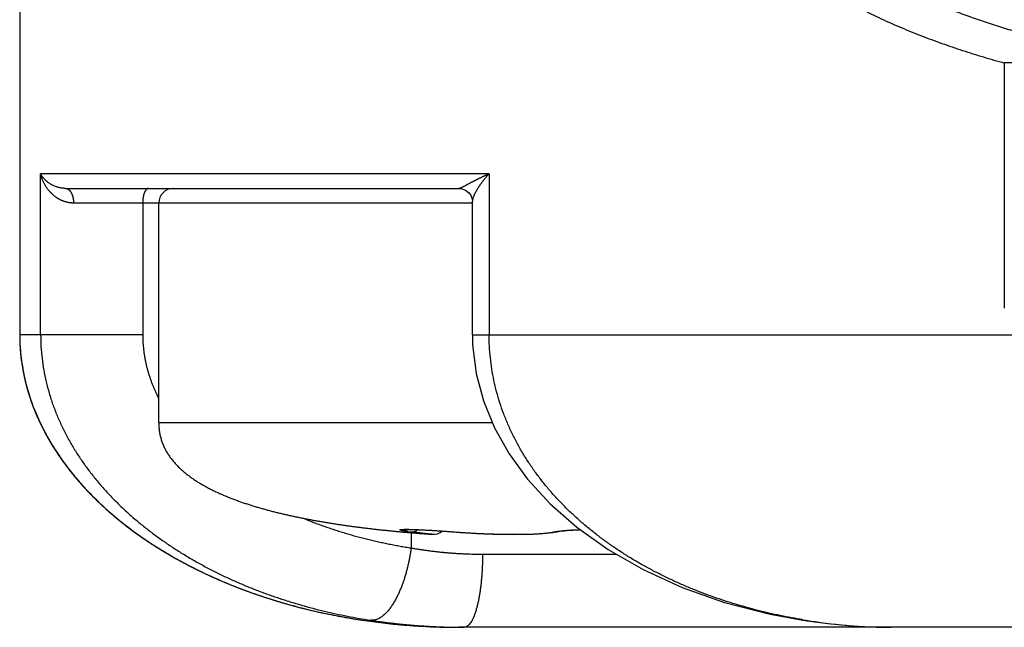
# Model space of a CAD drawing. Header units: millimetres. Extents: x 0 to 1076, y 0 to 742.
# Tile 113 of 127: x 717.25 to 723.98, y 366.6 to 370.75. Entities that reach past the tile are written whole.
import ezdxf

# ---------------------------------------------------------------- set-up
doc = ezdxf.new("R2010")
doc.units = ezdxf.units.MM
doc.header["$LTSCALE"] = 0.454724
doc.layers.add('NoLayerName_001', color=7, linetype='Continuous')

msp = doc.modelspace()

# ---------------------------------------------------------------- linework, layer by layer
at = {"layer": 'NoLayerName_001', "color": 60, "linetype": 'Continuous', "lineweight": 25}
for p, q in [((717.25, 389.85), (717.25, 368.6)), ((724.28265, 370.457496), (723.978777, 370.457496)), ((723.978777, 370.457496), (723.978777, 368.781005)), ((720.458051, 369.7), (717.393021, 369.7)), ((717.393021, 368.6), (717.393021, 369.7)), ((720.458051, 369.7), (720.458051, 368.6)), ((717.564021, 369.6), (720.251814, 369.6)), ((720.343477, 369.5), (717.618003, 369.5)), ((718.090349, 369.5), (718.090349, 368.6)), ((718.2, 368), (718.2, 369.5)), ((720.343477, 368.6), (720.343477, 369.512036)), ((718.090349, 368.6), (717.25, 368.6)), ((720.343477, 368.6), (742.156523, 368.599999)), ((718.2, 368), (720.479209, 368)), ((719.936565, 367.26869), (719.955408, 367.268102)), ((719.955408, 367.268102), (719.976459, 367.26729)), ((719.976459, 367.26729), (719.999596, 367.266258)), ((719.999596, 367.266258), (720.024647, 367.265002)), ((720.024647, 367.265002), (720.065426, 367.262714)), ((720.065426, 367.262714), (720.109404, 367.259972)), ((720.984287, 367.261543), (721.007979, 367.263366)), ((721.002587, 367.262985), (721.029389, 367.264725)), ((721.022894, 367.264339), (721.052883, 367.265961)), ((721.045125, 367.26558), (721.078401, 367.267045)), ((721.069179, 367.266684), (721.081368, 367.267127)), ((719.891954, 367.249604), (719.876203, 367.25101)), ((719.924654, 367.247004), (719.924654, 367.142796)), ((720.109404, 367.259972), (720.157565, 367.256694)), ((720.155729, 367.256825), (720.205318, 367.253192)), ((720.203407, 367.253336), (720.274642, 367.248074)), ((720.224675, 367.251901), (720.223553, 367.25179)), ((720.892727, 367.248178), (720.924784, 367.254118)), ((720.926074, 367.25647), (720.944713, 367.258808)), ((720.942428, 367.257055), (720.956944, 367.258863)), ((720.968111, 367.260051), (720.984287, 367.261543)), ((720.413089, 367.1), (721.326668, 367.1)), ((719.217644, 366.722148), (719.314242, 366.699816)), ((719.314242, 366.699816), (719.575284, 366.651349)), ((719.575284, 366.651349), (719.844684, 366.618433)), ((742.25, 366.6), (720.25, 366.6)), ((722.601252, 366.648689), (722.631718, 366.644078)), ((722.601294, 366.648676), (722.623175, 366.648264)), ((722.631718, 366.644078), (722.773594, 366.625455))]:
    msp.add_line(p, q, dxfattribs=at)
for points in [[(720.251786, 369.6), (720.272618, 369.597584), (720.29636, 369.588435), (720.316903, 369.573044), (720.332091, 369.553229), (720.340594, 369.532718), (720.343343, 369.516238), (720.343478, 369.511936)], [(720.343554, 368.6), (720.345248, 368.531785), (720.369025, 368.335301), (720.418942, 368.147019), (720.493931, 367.964087), (720.594311, 367.786049), (720.72066, 367.612942), (720.875121, 367.444667), (721.057766, 367.283952), (721.270539, 367.132276), (721.510863, 366.994081), (721.777347, 366.87235), (722.067598, 366.76997), (722.378933, 366.689574), (722.601294, 366.648676)], [(719.877923, 367.268667), (719.878178, 367.268689), (719.879556, 367.268788), (719.882004, 367.268917), (719.885312, 367.269041), (719.889429, 367.269145)], [(719.889429, 367.269145), (719.894229, 367.269215), (719.899714, 367.269246), (719.905844, 367.269233), (719.912611, 367.269172), (719.920002, 367.269062), (719.927996, 367.268902), (719.936565, 367.26869)], [(720.274642, 367.248074), (720.346777, 367.243664), (720.417219, 367.240249), (720.486023, 367.237747), (720.552948, 367.236125), (720.617711, 367.235386), (720.679892, 367.235564), (720.739068, 367.236736), (720.794441, 367.239024), (720.845649, 367.242659), (720.892727, 367.248178)], [(720.924303, 367.254006), (720.927479, 367.254658), (720.934604, 367.255898), (720.944583, 367.257347)], [(720.926584, 367.254483), (720.933092, 367.255653), (720.942428, 367.257055)], [(720.9541, 367.258536), (720.971707, 367.260403), (720.988726, 367.261914)], [(719.844684, 366.618433), (720.12197, 366.601839), (720.249929, 366.6)], [(722.773594, 366.625455), (722.913743, 366.611836), (723.051957, 366.603325), (723.188039, 366.600039)]]:
    msp.add_lwpolyline(points, dxfattribs=at)
for centre, radius, start, end in [((718.3, 369.5), 0.1, 90, 180), ((718.577939, 368.600237), 1.328038, 180.01021, 186.1084176), ((718.566585, 368.600001), 1.316585, 180, 180.4060625), ((718.582044, 368.600435), 1.332047, 180.4200505, 187.4012168), ((718.595758, 368.601878), 1.345931, 186.0971717, 186.7587427), ((718.600059, 368.602388), 1.350261, 186.7587531, 187.4263331), ((718.603987, 368.602898), 1.354222, 187.4262507, 187.915456), ((718.624665, 368.606044), 1.375039, 187.9266355, 192.7239738), ((718.647516, 368.610901), 1.398398, 192.7118696, 193.0685731), ((718.654413, 368.612516), 1.405482, 193.0691588, 194.1121966), ((718.66866, 368.616129), 1.42018, 194.1134002, 195.8164435), ((718.689044, 368.621923), 1.441371, 195.8171917, 197.7671585), ((718.7199, 368.631933), 1.47381, 197.7717116, 200.8534804), ((718.749953, 368.643222), 1.505913, 200.8478236, 202.2855772), ((718.763088, 368.648561), 1.520092, 202.2840179, 202.7127046), ((718.768672, 368.650897), 1.526144, 202.7126507, 203.0581666), ((718.807361, 368.667965), 1.568427, 203.078331, 207.7836591), ((718.849407, 368.689472), 1.615652, 207.7633885, 208.3022672), ((718.614705, 367.99952), 0.414705, 179.9336699, 184.923693), ((718.621966, 367.999828), 0.421966, 179.9766305, 184.8807324), ((718.864996, 368.697912), 1.633379, 208.3036461, 209.5924266), ((718.909142, 368.723444), 1.684374, 209.6061017, 212.7329551), ((718.958774, 368.755209), 1.743301, 212.7291107, 214.1529961), ((719.002603, 368.785012), 1.796303, 214.1548329, 215.9250714), ((719.048415, 368.818148), 1.852843, 215.9236483, 217.3979662), ((719.094541, 368.853563), 1.911065, 217.4015818, 219.0925202), ((719.167755, 368.9136), 2.005747, 219.1047787, 222.2817064), ((719.232247, 368.971521), 2.092429, 222.267029, 223.3415862), ((719.271013, 369.008183), 2.145785, 223.3430827, 224.7680048), ((719.328984, 369.065671), 2.227429, 224.7677392, 227.8973651), ((719.407107, 369.150472), 2.342724, 227.870282, 228.9819024), ((719.442707, 369.191418), 2.396982, 228.9822141, 230.1744511), ((719.506325, 369.268523), 2.496943, 230.1864431, 233.1416096), ((719.567229, 369.348874), 2.597767, 233.1298765, 234.3137186), ((719.59862, 369.39253), 2.651536, 234.3130672, 235.3092617), ((719.65398, 369.473253), 2.749418, 235.318096, 238.2361586), ((720.755556, 377.01389), 9.802402, 264.945629, 265.1599325), ((720.810846, 377.67297), 10.463791, 264.9620088, 265.9284251), ((720.113193, 368.845803), 1.605014, 262.4818622, 263.2534555), ((720.805447, 377.609551), 10.400149, 265.1629427, 265.9332868), ((720.075, 367.33534), 0.1, 265.9228609, 309.0719867), ((720.90451, 367.340426), 0.088641, 267.0606759, 278.9505928), ((720.90444, 367.340987), 0.089206, 278.9388499, 282.8631023), ((719.737739, 369.606709), 2.906979, 238.2172375, 239.5341006), ((719.773492, 369.667025), 2.977053, 239.5295942, 240.1651393), ((719.826273, 369.760117), 3.084066, 240.1749488, 242.4856711), ((719.89024, 369.882194), 3.221886, 242.4796883, 243.9917616), ((719.921149, 369.94504), 3.291921, 243.9879279, 244.4384054), ((719.962897, 370.033569), 3.389799, 244.4474667, 246.7741979), ((720.013293, 370.150093), 3.516753, 246.7683361, 248.1869716), ((720.034625, 370.202896), 3.573702, 248.1840266, 248.5153221), ((720.066096, 370.284331), 3.661005, 248.5237956, 251.000296), ((720.101601, 370.3862), 3.768883, 250.9941265, 252.2829875), ((720.113545, 370.423168), 3.807733, 252.2810701, 252.4632473), ((720.140723, 370.512489), 3.901092, 252.4779104, 255.7228564), ((720.170645, 370.627351), 4.019786, 255.7132941, 256.2866706), ((720.250205, 371.066165), 4.466165, 266.7021957, 269.9973756), ((720.288201, 370.95328), 4.353278, 269.496271, 269.9997548), ((723.221147, 370.412741), 3.811674, 260.6499297, 260.9742081), ((723.283055, 370.799008), 4.202864, 260.9667834, 262.3620949), ((723.232358, 370.386276), 3.787058, 262.2923548, 266.5244858), ((723.215329, 370.132802), 3.533018, 266.5509469, 266.8951436), ((723.211115, 370.052501), 3.452607, 266.8927879, 267.8510207), ((723.205755, 369.903321), 3.303331, 267.8469044, 269.3561129), ((723.204013, 369.776271), 3.17627, 269.3617843, 269.9983182)]:
    msp.add_arc(centre, radius, start, end, dxfattribs=at)
msp.add_ellipse((720.25, 368.6), major_axis=(-3, 0), ratio=0.66666667, start_param=0, end_param=1.57079633, dxfattribs=at)
for points, knots in [([(722.577679, 371.430504), (722.5925, 371.41783), (722.621951, 371.392248), (722.66731, 371.355261), (722.713331, 371.319083), (722.760103, 371.283854), (722.80755, 371.249521), (722.855641, 371.216085), (722.904331, 371.183533), (722.953581, 371.15185), (723.003362, 371.121028), (723.053652, 371.091062), (723.104429, 371.061943), (723.155673, 371.033664), (723.207363, 371.006216), (723.259479, 370.979591), (723.311999, 370.953782), (723.364906, 370.928779), (723.418174, 370.904557), (723.471782, 370.881093), (723.525709, 370.858363), (723.579933, 370.836343), (723.634432, 370.815009), (723.689185, 370.794338), (723.744172, 370.774304), (723.799376, 370.754888), (723.854786, 370.736077), (723.91039, 370.717855), (723.966174, 370.700201), (724.022134, 370.683121), (724.078234, 370.66652), (724.115779, 370.655961), (724.134532, 370.650618)], [0, 0, 0, 0, 0.05850232, 0.11702175, 0.17555868, 0.23411133, 0.2926759, 0.35124664, 0.40981593, 0.46837487, 0.52692114, 0.58545824, 0.64398901, 0.70251542, 0.76103859, 0.81955883, 0.87807569, 0.93658941, 0.99510313, 1.05361929, 1.11213905, 1.1706623, 1.22918772, 1.28771288, 1.34623451, 1.404752, 1.46326656, 1.52177889, 1.58028907, 1.63879662, 1.69730051, 1.75579917, 1.75579917, 1.75579917, 1.75579917]), ([(722.320308, 371.278415), (722.339344, 371.262451), (722.377144, 371.230168), (722.435567, 371.183792), (722.49497, 371.138608), (722.555479, 371.094825), (722.616984, 371.052375), (722.67944, 371.011261), (722.742782, 370.971467), (722.806952, 370.932985), (722.87189, 370.895803), (722.937536, 370.859908), (723.003829, 370.825291), (723.070712, 370.79194), (723.138133, 370.75984), (723.206051, 370.728961), (723.274437, 370.699258), (723.343266, 370.670682), (723.412516, 370.643186), (723.482163, 370.616723), (723.552183, 370.591244), (723.62255, 370.566708), (723.693242, 370.543094), (723.76423, 370.520365), (723.835499, 370.498531), (723.906987, 370.477441), (723.954867, 370.46417), (723.978777, 370.457437)], [0, 0, 0, 0, 0.07453114, 0.1491101, 0.22374015, 0.29842127, 0.37315023, 0.44792082, 0.52272396, 0.59754784, 0.67237813, 0.74719804, 0.82198853, 0.89672838, 0.97139604, 1.04599386, 1.12054216, 1.19505915, 1.26956053, 1.3440595, 1.41856688, 1.49308753, 1.56761899, 1.642157, 1.71669612, 1.79122969, 1.86574996, 1.86574996, 1.86574996, 1.86574996]), ([(717.500674, 369.538132), (717.497989, 369.540051), (717.492555, 369.543811), (717.484748, 369.549932), (717.477149, 369.556329), (717.469803, 369.56304), (717.46271, 369.570036), (717.455882, 369.577306), (717.449328, 369.584836), (717.443056, 369.592611), (717.437077, 369.600616), (717.431398, 369.608838), (717.42603, 369.617263), (717.42098, 369.625876), (717.416256, 369.634664), (717.411867, 369.643614), (717.407818, 369.652713), (717.404119, 369.661948), (717.400773, 369.671305), (717.397803, 369.680774), (717.395158, 369.690329), (717.393764, 369.696785), (717.393021, 369.7)], [0, 0, 0, 0, 0.009900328, 0.019816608, 0.029748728, 0.039695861, 0.049656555, 0.059628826, 0.069610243, 0.079598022, 0.089589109, 0.099580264, 0.109568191, 0.119550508, 0.12952576, 0.139492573, 0.149449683, 0.159396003, 0.169330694, 0.179253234, 0.189163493, 0.199061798, 0.199061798, 0.199061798, 0.199061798]), ([(717.564021, 369.6), (717.560626, 369.600097), (717.55383, 369.60015), (717.543671, 369.601075), (717.53356, 369.60249), (717.52351, 369.604473), (717.513532, 369.606986), (717.503637, 369.610024), (717.49384, 369.613569), (717.484167, 369.617606), (717.474657, 369.622126), (717.465351, 369.627114), (717.456291, 369.632559), (717.447522, 369.638447), (717.439084, 369.644764), (717.431021, 369.651499), (717.423375, 369.658637), (717.416192, 369.666167), (717.409505, 369.674072), (717.403386, 369.682355), (717.397775, 369.690947), (717.394655, 369.697015), (717.393021, 369.7)], [0, 0, 0, 0, 0.010189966, 0.020375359, 0.030575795, 0.040808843, 0.051090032, 0.061432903, 0.071848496, 0.082332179, 0.09286445, 0.103425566, 0.113996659, 0.124560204, 0.135100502, 0.145604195, 0.156060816, 0.166463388, 0.176809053, 0.187099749, 0.197342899, 0.207552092, 0.207552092, 0.207552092, 0.207552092]), ([(720.458051, 369.7), (720.456306, 369.699217), (720.452814, 369.697656), (720.447587, 369.69529), (720.442367, 369.692909), (720.437155, 369.690511), (720.431951, 369.688097), (720.426753, 369.685667), (720.421564, 369.68322), (720.416381, 369.680758), (720.411206, 369.678279), (720.406039, 369.675785), (720.400879, 369.673276), (720.395726, 369.670751), (720.390581, 369.668211), (720.385443, 369.665655), (720.380312, 369.663085), (720.375188, 369.660501), (720.370071, 369.657904), (720.364961, 369.655293), (720.359857, 369.652671), (720.35476, 369.650038), (720.349668, 369.647394), (720.344582, 369.64474), (720.337809, 369.641188), (720.329355, 369.636727), (720.315843, 369.629547), (720.30404, 369.623217), (720.293899, 369.61783), (720.288819, 369.615166), (720.283731, 369.612546), (720.278625, 369.60998), (720.273478, 369.607484), (720.268252, 369.60506), (720.262953, 369.602764), (720.257567, 369.600522), (720.253696, 369.600275), (720.251814, 369.6)], [0, 0, 0, 0, 0.005737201, 0.011474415, 0.017211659, 0.022948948, 0.028686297, 0.03442372, 0.040161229, 0.045898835, 0.051636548, 0.057374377, 0.063112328, 0.068850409, 0.074588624, 0.080326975, 0.086065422, 0.091803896, 0.097542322, 0.103280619, 0.109018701, 0.114756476, 0.120493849, 0.126230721, 0.131966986, 0.143437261, 0.154905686, 0.177870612, 0.183616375, 0.189354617, 0.195079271, 0.20078696, 0.206497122, 0.212242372, 0.218055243, 0.223867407, 0.22957288, 0.22957288, 0.22957288, 0.22957288]), ([(720.458051, 369.7), (720.456602, 369.698445), (720.453694, 369.695344), (720.449389, 369.69064), (720.445118, 369.685903), (720.440888, 369.681129), (720.436699, 369.676319), (720.432553, 369.671471), (720.42845, 369.666587), (720.424392, 369.661665), (720.42038, 369.656707), (720.416414, 369.651712), (720.412496, 369.64668), (720.408627, 369.64161), (720.404809, 369.636503), (720.401043, 369.631357), (720.397333, 369.626171), (720.393679, 369.620945), (720.390084, 369.615678), (720.38655, 369.610368), (720.383078, 369.605015), (720.379672, 369.599618), (720.376333, 369.594176), (720.373062, 369.588689), (720.369869, 369.583154), (720.366766, 369.57757), (720.363764, 369.571932), (720.360874, 369.56624), (720.358108, 369.560491), (720.355478, 369.554682), (720.352996, 369.548811), (720.35067, 369.542878), (720.348534, 369.53687), (720.346634, 369.530771), (720.345043, 369.524581), (720.343751, 369.518303), (720.34363, 369.514036), (720.343477, 369.511918)], [0, 0, 0, 0, 0.006375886, 0.012752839, 0.019130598, 0.025508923, 0.031887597, 0.038266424, 0.044645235, 0.051023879, 0.057402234, 0.0637802, 0.070157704, 0.076534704, 0.082911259, 0.08928753, 0.095663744, 0.102040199, 0.108417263, 0.114795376, 0.121175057, 0.1275569, 0.133941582, 0.140329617, 0.146719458, 0.153108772, 0.159495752, 0.165879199, 0.172258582, 0.178634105, 0.185006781, 0.191378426, 0.197751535, 0.204132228, 0.210531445, 0.216929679, 0.223301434, 0.223301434, 0.223301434, 0.223301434]), ([(717.564021, 369.6), (717.565382, 369.599895), (717.568133, 369.599828), (717.572172, 369.598849), (717.576098, 369.59744), (717.57986, 369.595572), (717.583414, 369.593344), (717.586722, 369.590807), (717.58977, 369.588011), (717.592575, 369.584999), (717.595158, 369.581807), (717.597543, 369.578468), (717.599757, 369.575016), (717.601812, 369.571468), (717.603713, 369.567834), (717.60547, 369.564126), (717.607089, 369.560352), (717.60858, 369.556523), (717.60995, 369.552647), (717.611204, 369.548731), (717.612343, 369.544779), (717.613369, 369.540794), (717.614286, 369.53678), (717.615096, 369.532741), (717.615801, 369.528681), (717.616404, 369.524605), (717.616908, 369.520515), (717.617314, 369.516416), (717.617626, 369.512311), (717.617843, 369.508205), (717.617981, 369.504101), (717.617989, 369.501366), (717.618003, 369.5)], [0, 0, 0, 0, 0.004095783, 0.008224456, 0.012395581, 0.016596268, 0.020797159, 0.024960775, 0.029085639, 0.033192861, 0.037295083, 0.041396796, 0.045496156, 0.049593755, 0.053692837, 0.057795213, 0.061901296, 0.066010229, 0.070120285, 0.074231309, 0.078343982, 0.082458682, 0.086575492, 0.090694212, 0.094814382, 0.098935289, 0.10305599, 0.107175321, 0.111291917, 0.115404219, 0.119510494, 0.123608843, 0.123608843, 0.123608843, 0.123608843]), ([(718.130836, 369.6), (718.129383, 369.59982), (718.126447, 369.59972), (718.122331, 369.598023), (718.118566, 369.595606), (718.115137, 369.592458), (718.112015, 369.588765), (718.109183, 369.584647), (718.106629, 369.580239), (718.104344, 369.575673), (718.102318, 369.571079), (718.100526, 369.566545), (718.098965, 369.562096), (718.097613, 369.557718), (718.096444, 369.553389), (718.095434, 369.549083), (718.094556, 369.544777), (718.093786, 369.540447), (718.093096, 369.536076), (718.092475, 369.531656), (718.091927, 369.527192), (718.091454, 369.522691), (718.091059, 369.518165), (718.090746, 369.513624), (718.090522, 369.509077), (718.090373, 369.504535), (718.090365, 369.50151), (718.090349, 369.5)], [0, 0, 0, 0, 0.004392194, 0.008716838, 0.013150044, 0.017778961, 0.022618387, 0.027632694, 0.032753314, 0.037890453, 0.04294051, 0.047812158, 0.05251322, 0.057081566, 0.061553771, 0.065964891, 0.070348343, 0.074735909, 0.079157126, 0.0836225, 0.088123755, 0.092651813, 0.097197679, 0.101752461, 0.106307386, 0.110853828, 0.115383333, 0.115383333, 0.115383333, 0.115383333]), ([(717.618003, 369.5), (717.615928, 369.500035), (717.611776, 369.500054), (717.605555, 369.500389), (717.599344, 369.500906), (717.593149, 369.501636), (717.586975, 369.502568), (717.580828, 369.503702), (717.574713, 369.505036), (717.568635, 369.506562), (717.562601, 369.508277), (717.556616, 369.510175), (717.550685, 369.512251), (717.544814, 369.5145), (717.539008, 369.516916), (717.533273, 369.519496), (717.527615, 369.522233), (717.522038, 369.525123), (717.516549, 369.528159), (717.511156, 369.531342), (717.505849, 369.534646), (717.502405, 369.536983), (717.500674, 369.538132)], [0, 0, 0, 0, 0.006225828, 0.012453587, 0.018684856, 0.024921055, 0.031163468, 0.037413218, 0.043670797, 0.049936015, 0.056208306, 0.062486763, 0.068770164, 0.075057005, 0.081345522, 0.087633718, 0.093919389, 0.100200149, 0.106473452, 0.11273662, 0.118986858, 0.125221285, 0.125221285, 0.125221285, 0.125221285]), ([(717.393106, 368.6), (717.39391, 368.573079), (717.394365, 368.51913), (717.401987, 368.438472), (717.41362, 368.35824), (717.429916, 368.278756), (717.450562, 368.200315), (717.475534, 368.123198), (717.504607, 368.047592), (717.537552, 367.973623), (717.574147, 367.901404), (717.614173, 367.831048), (717.65742, 367.762652), (717.703683, 367.696285), (717.75276, 367.631981), (717.80446, 367.569768), (717.858588, 367.509671), (717.914963, 367.451708), (717.973424, 367.39588), (718.033827, 367.342172), (718.096037, 367.29056), (718.15992, 367.241021), (718.225345, 367.193525), (718.292204, 367.148047), (718.360407, 367.104569), (718.429869, 367.063066), (718.500504, 367.023513), (718.572225, 366.985886), (718.644947, 366.950159), (718.718584, 366.916309), (718.793049, 366.88431), (718.868259, 366.854138), (718.944134, 366.825763), (719.020615, 366.799167), (719.097652, 366.77433), (719.175202, 366.751236), (719.253216, 366.729845), (719.331663, 366.710207), (719.410445, 366.692041), (719.4633, 366.681538), (719.489681, 366.676087)], [0, 0, 0, 0, 0.08079973, 0.16175451, 0.24281783, 0.32393008, 0.4050225, 0.48603349, 0.56698546, 0.64791891, 0.72884988, 0.80977194, 0.89066237, 0.97152922, 1.05239568, 1.13326761, 1.21413425, 1.29497181, 1.3757822, 1.45658901, 1.53740535, 1.61823345, 1.69906645, 1.77990898, 1.860777, 1.94168099, 2.02262562, 2.10361003, 2.18462818, 2.26566911, 2.34671725, 2.42775273, 2.50875389, 2.58971771, 2.67065127, 2.75155951, 2.83244517, 2.91330889, 2.9941493, 3.07496311, 3.07496311, 3.07496311, 3.07496311]), ([(718.090349, 368.6), (718.090449, 368.592473), (718.090505, 368.57741), (718.091451, 368.554826), (718.092905, 368.532257), (718.094953, 368.509718), (718.097564, 368.487228), (718.100737, 368.4648), (718.104464, 368.442452), (718.10874, 368.4202), (718.113557, 368.39806), (718.118909, 368.376048), (718.124789, 368.354177), (718.131185, 368.332458), (718.138081, 368.310898), (718.145464, 368.289505), (718.153319, 368.268285), (718.161635, 368.247247), (718.170391, 368.226395), (718.179592, 368.205745), (718.189159, 368.185272), (718.195933, 368.17182), (718.199269, 368.165072)], [0, 0, 0, 0, 0.022583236, 0.045183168, 0.067798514, 0.090427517, 0.113067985, 0.135717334, 0.158372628, 0.181030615, 0.203687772, 0.226340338, 0.248985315, 0.271623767, 0.294257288, 0.316886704, 0.339512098, 0.362132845, 0.384747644, 0.407354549, 0.429951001, 0.452533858, 0.452533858, 0.452533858, 0.452533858]), ([(720.466408, 368.442996), (720.464342, 368.469148), (720.458846, 368.521339), (720.458813, 368.573818), (720.458115, 368.6)], [0, 0, 0, 0, 0.078701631, 0.157276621, 0.157276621, 0.157276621, 0.157276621]), ([(717.261095, 368.428845), (717.266191, 368.397936), (717.274877, 368.3356), (717.297305, 368.243403), (717.325319, 368.151864), (717.359884, 368.061341), (717.40066, 367.97199), (717.447659, 367.884024), (717.500804, 367.797647), (717.559988, 367.713055), (717.62503, 367.630404), (717.695762, 367.549862), (717.772012, 367.471597), (717.853612, 367.395776), (717.940391, 367.322568), (718.032179, 367.252141), (718.128805, 367.184665), (718.230085, 367.120316), (718.335774, 367.0592), (718.445619, 367.001428), (718.559368, 366.947111), (718.676766, 366.896364), (718.797559, 366.849299), (718.921495, 366.806029), (719.048318, 366.766665), (719.177772, 366.731331), (719.309574, 366.700092), (719.443426, 366.672994), (719.579027, 366.650028), (719.716088, 366.631415), (719.854264, 366.616516), (719.946922, 366.610793), (719.993285, 366.607396)], [0, 0, 0, 0, 0.09397805, 0.18866307, 0.28427825, 0.38103328, 0.47912492, 0.5787378, 0.68004497, 0.78319284, 0.88828745, 0.99540926, 1.10461741, 1.21595273, 1.32944058, 1.44509352, 1.56291367, 1.68288805, 1.80496556, 1.92907348, 2.05512635, 2.18302846, 2.312676, 2.44395907, 2.57676344, 2.71097142, 2.84644935, 2.98304642, 3.12060528, 3.25896406, 3.3979579, 3.53742035, 3.53742035, 3.53742035, 3.53742035]), ([(722.601879, 366.651708), (722.576096, 366.656227), (722.524444, 366.664876), (722.447376, 366.680203), (722.37058, 366.69697), (722.294147, 366.715451), (722.218112, 366.735598), (722.142525, 366.757453), (722.067431, 366.78103), (721.992879, 366.806352), (721.918914, 366.833441), (721.84559, 366.862315), (721.772969, 366.892994), (721.701136, 366.925504), (721.630179, 366.959869), (721.560188, 366.996112), (721.491252, 367.034256), (721.423463, 367.074323), (721.35691, 367.116338), (721.291684, 367.160321), (721.227874, 367.206298), (721.165576, 367.254284), (721.104904, 367.304297), (721.045988, 367.356357), (720.988964, 367.410477), (720.933966, 367.466668), (720.881141, 367.524936), (720.830642, 367.585256), (720.782633, 367.647588), (720.737287, 367.711884), (720.694775, 367.778094), (720.655283, 367.846163), (720.61897, 367.915999), (720.585977, 367.987479), (720.556456, 368.060477), (720.530567, 368.134865), (720.508427, 368.210501), (720.490333, 368.287224), (720.475682, 368.364722), (720.469824, 368.416957), (720.466408, 368.442996)], [0, 0, 0, 0, 0.07853015, 0.15710007, 0.23570256, 0.31433228, 0.39298588, 0.47166211, 0.55036187, 0.62908836, 0.70784713, 0.78664594, 0.86548002, 0.94432607, 1.02316333, 1.10197565, 1.18075181, 1.25948585, 1.33817739, 1.41683201, 1.49546156, 1.5740831, 1.65269898, 1.73130299, 1.80989846, 1.88849952, 1.96712921, 2.04578412, 2.12444273, 2.20309537, 2.28174622, 2.36041327, 2.43910138, 2.5177991, 2.59650489, 2.67522978, 2.75399839, 2.83281758, 2.9116447, 2.9904319, 2.9904319, 2.9904319, 2.9904319]), ([(718.20153, 367.963926), (718.202663, 367.954708), (718.204445, 367.936195), (718.21002, 367.908843), (718.217314, 367.881925), (718.226585, 367.855611), (718.237679, 367.830007), (718.250512, 367.805206), (718.264935, 367.781276), (718.280814, 367.758288), (718.29803, 367.736305), (718.316441, 367.715337), (718.335891, 367.695341), (718.356241, 367.67627), (718.377358, 367.658062), (718.399152, 367.640683), (718.421552, 367.624097), (718.444486, 367.608266), (718.467892, 367.593145), (718.491716, 367.578698), (718.515913, 367.564885), (718.540437, 367.551667), (718.565249, 367.539001), (718.590318, 367.526857), (718.615619, 367.515204), (718.641126, 367.504012), (718.666816, 367.493246), (718.692674, 367.482889), (718.718689, 367.472923), (718.744846, 367.46333), (718.771134, 367.454091), (718.797541, 367.445189), (718.824054, 367.436604), (718.850661, 367.428318), (718.877351, 367.420314), (718.904114, 367.412575), (718.930948, 367.405095), (718.957846, 367.397861), (718.984808, 367.390873), (719.011821, 367.384089), (719.029882, 367.379778), (719.038905, 367.377596)], [0, 0, 0, 0, 0.02786289, 0.05574599, 0.08361794, 0.11148277, 0.13936125, 0.16726619, 0.19519432, 0.22312601, 0.25103109, 0.27891437, 0.30679761, 0.33468275, 0.36255714, 0.39042355, 0.41828949, 0.44615461, 0.4740143, 0.50187216, 0.52973116, 0.55758973, 0.58544438, 0.61329741, 0.64115095, 0.66900486, 0.6968578, 0.72471145, 0.75256783, 0.78042795, 0.80829191, 0.83615895, 0.86402747, 0.89189514, 0.91975898, 0.94761805, 0.97547372, 1.00332718, 1.03117934, 1.05903084, 1.08688207, 1.08688207, 1.08688207, 1.08688207]), ([(719.038905, 367.377596), (719.047946, 367.375485), (719.066015, 367.371212), (719.093187, 367.3651), (719.120395, 367.359153), (719.147644, 367.353398), (719.17493, 367.347819), (719.202251, 367.342413), (719.229604, 367.337175), (719.256988, 367.332097), (719.284401, 367.327175), (719.31184, 367.322403), (719.339303, 367.317775), (719.366789, 367.313285), (719.394296, 367.308928), (719.421823, 367.304702), (719.449368, 367.300601), (719.476932, 367.296624), (719.504512, 367.292767), (719.532108, 367.289026), (719.55972, 367.285397), (719.587345, 367.281879), (719.614984, 367.278466), (719.642636, 367.275156), (719.670299, 367.271946), (719.697973, 367.268834), (719.725657, 367.265817), (719.753352, 367.262894), (719.781056, 367.260061), (719.808768, 367.257316), (719.836489, 367.25466), (719.864217, 367.252078), (719.882709, 367.250435), (719.891954, 367.249604)], [0, 0, 0, 0, 0.02785108, 0.055701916, 0.083552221, 0.111402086, 0.139251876, 0.167101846, 0.194952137, 0.222802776, 0.250653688, 0.27850469, 0.306355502, 0.334205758, 0.362055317, 0.3899044, 0.417753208, 0.445601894, 0.473450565, 0.50129928, 0.529148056, 0.556996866, 0.58484564, 0.612694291, 0.640542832, 0.66839131, 0.696239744, 0.724088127, 0.751936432, 0.779784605, 0.80763257, 0.835480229, 0.863327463, 0.863327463, 0.863327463, 0.863327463]), ([(719.197243, 367.341752), (719.208919, 367.337055), (719.232227, 367.327549), (719.267459, 367.313965), (719.302845, 367.300778), (719.338406, 367.288057), (719.37413, 367.275775), (719.410011, 367.263933), (719.446042, 367.252526), (719.482215, 367.241553), (719.518523, 367.231011), (719.554958, 367.220897), (719.591513, 367.211208), (719.628181, 367.201942), (719.664952, 367.193097), (719.70182, 367.184669), (719.738778, 367.176657), (719.775817, 367.169058), (719.81293, 367.161865), (719.850111, 367.155093), (719.887343, 367.148676), (719.912224, 367.144788), (719.924654, 367.142796)], [0, 0, 0, 0, 0.037756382, 0.075513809, 0.113274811, 0.151041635, 0.188816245, 0.226599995, 0.264392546, 0.302192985, 0.340000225, 0.377813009, 0.415629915, 0.453449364, 0.49126962, 0.529088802, 0.56690488, 0.604715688, 0.642518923, 0.680312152, 0.718092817, 0.755858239, 0.755858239, 0.755858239, 0.755858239]), ([(719.852107, 367.263876), (719.851791, 367.264001), (719.851155, 367.264233), (719.850224, 367.264683), (719.849383, 367.265159), (719.848493, 367.265984), (719.84922, 367.266995), (719.850148, 367.267326), (719.851116, 367.267661), (719.852108, 367.267896), (719.853107, 367.268098), (719.854112, 367.26827), (719.85512, 367.268422), (719.85613, 367.268555), (719.857142, 367.268674), (719.858156, 367.26878), (719.859171, 367.268876), (719.860187, 367.268964), (719.861203, 367.269045), (719.862219, 367.26912), (719.863236, 367.269188), (719.864253, 367.269251), (719.865271, 367.269309), (719.866288, 367.269363), (719.867306, 367.269413), (719.868324, 367.269459), (719.869343, 367.269502), (719.870361, 367.269541), (719.871379, 367.269577), (719.872398, 367.26961), (719.873417, 367.269641), (719.874436, 367.269669), (719.875454, 367.269695), (719.876473, 367.269718), (719.877492, 367.26974), (719.878511, 367.26976), (719.87987, 367.269783), (719.881568, 367.269808), (719.883606, 367.269831), (719.885644, 367.269849), (719.887003, 367.269855), (719.887683, 367.269859)], [0, 0, 0, 0, 0.0010199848, 0.0020379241, 0.0030573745, 0.0040677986, 0.0050420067, 0.0060579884, 0.007078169, 0.0080973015, 0.0091164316, 0.0101356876, 0.0111548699, 0.0121740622, 0.0131933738, 0.0142127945, 0.0152322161, 0.0162515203, 0.0172707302, 0.0182898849, 0.0193090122, 0.0203281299, 0.0213472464, 0.0223663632, 0.0233854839, 0.0244046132, 0.0254237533, 0.0264429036, 0.0274620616, 0.0284812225, 0.0295003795, 0.0305195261, 0.0315386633, 0.0325577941, 0.0335769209, 0.0345960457, 0.0356151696, 0.0376534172, 0.0396916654, 0.041729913, 0.043768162, 0.043768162, 0.043768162, 0.043768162]), ([(719.903193, 367.254586), (719.902183, 367.254722), (719.900499, 367.254946), (719.898143, 367.255267), (719.896124, 367.255546), (719.894105, 367.255828), (719.892087, 367.256116), (719.89007, 367.256407), (719.888053, 367.256704), (719.886037, 367.257005), (719.884022, 367.257312), (719.882008, 367.257624), (719.88033, 367.25789), (719.878988, 367.258105), (719.877982, 367.258268), (719.876977, 367.258433), (719.875971, 367.2586), (719.874966, 367.25877), (719.873962, 367.258941), (719.872958, 367.259116), (719.871954, 367.259293), (719.870951, 367.259472), (719.869948, 367.259655), (719.868946, 367.259841), (719.867945, 367.26003), (719.866944, 367.260222), (719.865943, 367.260418), (719.864944, 367.260618), (719.863945, 367.260822), (719.862947, 367.26103), (719.86195, 367.261242), (719.860954, 367.261461), (719.85996, 367.261686), (719.858968, 367.261919), (719.857978, 367.26216), (719.856991, 367.26241), (719.856007, 367.262672), (719.855025, 367.262946), (719.854047, 367.263237), (719.853072, 367.263538), (719.852429, 367.263766), (719.852107, 367.263876)], [0, 0, 0, 0, 0.0030573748, 0.0050956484, 0.0071339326, 0.009172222, 0.0112105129, 0.0132488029, 0.0152870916, 0.0173253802, 0.0193636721, 0.0214019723, 0.023440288, 0.0244594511, 0.025478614, 0.0264977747, 0.0275169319, 0.0285360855, 0.0295552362, 0.0305743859, 0.0315935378, 0.0326126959, 0.033631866, 0.034651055, 0.0356702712, 0.0366895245, 0.0377088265, 0.0387281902, 0.0397476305, 0.0407671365, 0.0417866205, 0.0428059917, 0.0438251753, 0.0448441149, 0.0458627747, 0.0468811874, 0.0478996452, 0.0489185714, 0.0499384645, 0.0509598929, 0.0519819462, 0.0519819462, 0.0519819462, 0.0519819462]), ([(719.887683, 367.269859), (719.888362, 367.269861), (719.889721, 367.269867), (719.891759, 367.269868), (719.893118, 367.269865), (719.893797, 367.269864)], [0, 0, 0, 0, 0.00203824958, 0.00407649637, 0.00611473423, 0.00611473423, 0.00611473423, 0.00611473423]), ([(719.893797, 367.269864), (719.898216, 367.269828), (719.907054, 367.26979), (719.920308, 367.269537), (719.933561, 367.269195), (719.946812, 367.268764), (719.960061, 367.268272), (719.973307, 367.267733), (719.986551, 367.26715), (719.999793, 367.266527), (720.013033, 367.265867), (720.026271, 367.265174), (720.039508, 367.264451), (720.052743, 367.263702), (720.065977, 367.262927), (720.07921, 367.262127), (720.096851, 367.261028), (720.1189, 367.259595), (720.145352, 367.25779), (720.171799, 367.255902), (720.19824, 367.253947), (720.215863, 367.252578), (720.224675, 367.251902)], [0, 0, 0, 0, 0.013256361, 0.026513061, 0.039770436, 0.053028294, 0.066286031, 0.079543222, 0.092800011, 0.106056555, 0.119312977, 0.132569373, 0.145825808, 0.159082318, 0.172338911, 0.18559559, 0.198852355, 0.225366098, 0.251880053, 0.278394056, 0.304907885, 0.331421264, 0.331421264, 0.331421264, 0.331421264]), ([(719.92464, 367.251903), (719.925457, 367.251868), (719.927093, 367.251772), (719.929554, 367.251785), (719.932016, 367.251888), (719.934475, 367.252097), (719.936927, 367.252404), (719.939367, 367.252811), (719.941791, 367.253313), (719.944194, 367.253909), (719.946571, 367.254598), (719.948919, 367.255377), (719.951234, 367.256245), (719.953514, 367.257197), (719.955756, 367.258231), (719.957961, 367.259342), (719.960125, 367.260527), (719.962247, 367.261784), (719.964327, 367.263107), (719.96636, 367.264497), (719.968352, 367.26594), (719.969635, 367.266959), (719.970282, 367.267461)], [0, 0, 0, 0, 0.0024551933, 0.0049146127, 0.0073781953, 0.0098456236, 0.0123163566, 0.0147896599, 0.0172646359, 0.0197402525, 0.022215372, 0.0246887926, 0.0271600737, 0.0296298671, 0.0320986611, 0.0345666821, 0.0370339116, 0.0395001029, 0.0419647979, 0.0444273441, 0.0468869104, 0.0493425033, 0.0493425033, 0.0493425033, 0.0493425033]), ([(720.944713, 367.258808), (720.946964, 367.259054), (720.951464, 367.259557), (720.958222, 367.260246), (720.964984, 367.260898), (720.971749, 367.26151), (720.978518, 367.262085), (720.98529, 367.262628), (720.992065, 367.26314), (720.998842, 367.263624), (721.00562, 367.264083), (721.012399, 367.26452), (721.01918, 367.264936), (721.025962, 367.26533), (721.032744, 367.265705), (721.039528, 367.266059), (721.046313, 367.266395), (721.053098, 367.266712), (721.059885, 367.267011), (721.066672, 367.267293), (721.073459, 367.26756), (721.077985, 367.267722), (721.080247, 367.267806)], [0, 0, 0, 0, 0.006792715, 0.013585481, 0.020378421, 0.027171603, 0.033965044, 0.040758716, 0.04755255, 0.054346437, 0.061140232, 0.067933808, 0.074727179, 0.081520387, 0.088313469, 0.095106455, 0.10189937, 0.108692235, 0.115485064, 0.122277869, 0.129070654, 0.13586342, 0.13586342, 0.13586342, 0.13586342]), ([(720.06789, 367.235594), (720.066696, 367.235729), (720.064308, 367.236004), (720.060725, 367.236396), (720.057139, 367.236759), (720.039226, 367.238729), (720.012957, 367.241664), (719.977146, 367.245761), (719.949696, 367.24894), (719.931799, 367.251058), (719.92464, 367.251901)], [0, 0, 0, 0, 0.003604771, 0.007209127, 0.010813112, 0.014417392, 0.061274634, 0.090109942, 0.122549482, 0.144175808, 0.144175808, 0.144175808, 0.144175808]), ([(720.224675, 367.251901), (720.229672, 367.251519), (720.239665, 367.250744), (720.25466, 367.249647), (720.269657, 367.248587), (720.284658, 367.247572), (720.299662, 367.2466), (720.314669, 367.245669), (720.329678, 367.244781), (720.34469, 367.243934), (720.359704, 367.243128), (720.37472, 367.242363), (720.389738, 367.241638), (720.404758, 367.240953), (720.41978, 367.240307), (720.434803, 367.2397), (720.449827, 367.239131), (720.464853, 367.238602), (720.479879, 367.238112), (720.494907, 367.237663), (720.509936, 367.237255), (720.524966, 367.236889), (720.539997, 367.236565), (720.555029, 367.236284), (720.570062, 367.236048), (720.585096, 367.235859), (720.60013, 367.235718), (720.615164, 367.235626), (720.630199, 367.235586), (720.645233, 367.2356), (720.660268, 367.235669), (720.675302, 367.2358), (720.690335, 367.235995), (720.705368, 367.236259), (720.7204, 367.236595), (720.73543, 367.237009), (720.750458, 367.237511), (720.765481, 367.238112), (720.780499, 367.23883), (720.79551, 367.239653), (720.805509, 367.24034), (720.810509, 367.240666)], [0, 0, 0, 0, 0.015034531, 0.030069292, 0.045104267, 0.060139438, 0.07517478, 0.090210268, 0.10524587, 0.120281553, 0.135317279, 0.150353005, 0.165388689, 0.18042428, 0.195459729, 0.210494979, 0.225529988, 0.240564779, 0.255599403, 0.270633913, 0.285668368, 0.300702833, 0.315737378, 0.330772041, 0.345806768, 0.360841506, 0.375876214, 0.390910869, 0.405945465, 0.420980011, 0.436014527, 0.45104907, 0.466083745, 0.481118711, 0.496154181, 0.511190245, 0.526226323, 0.54126183, 0.556296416, 0.571329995, 0.586362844, 0.586362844, 0.586362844, 0.586362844]), ([(720.810509, 367.240666), (720.815506, 367.241049), (720.825503, 367.241766), (720.840479, 367.243128), (720.855441, 367.244697), (720.870369, 367.246562), (720.885253, 367.24878), (720.895052, 367.250916), (720.899965, 367.251901)], [0, 0, 0, 0, 0.0150332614, 0.0300692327, 0.0451115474, 0.06016061, 0.0752026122, 0.0902349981, 0.0902349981, 0.0902349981, 0.0902349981]), ([(720.899965, 367.251901), (720.900396, 367.251998), (720.901258, 367.252193), (720.902554, 367.252471), (720.903851, 367.252742), (720.905151, 367.253006), (720.906451, 367.253262), (720.907753, 367.253512), (720.909056, 367.253756), (720.91036, 367.253993), (720.911665, 367.254225), (720.912972, 367.254452), (720.914279, 367.254673), (720.915587, 367.254889), (720.916895, 367.255101), (720.918205, 367.255308), (720.919515, 367.255511), (720.920826, 367.25571), (720.922137, 367.255905), (720.923449, 367.256096), (720.924761, 367.256285), (720.925636, 367.256408), (720.926074, 367.25647)], [0, 0, 0, 0, 0.0013255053, 0.0026510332, 0.003976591, 0.0053021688, 0.0066277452, 0.0079533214, 0.0092789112, 0.0106045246, 0.0119301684, 0.0132558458, 0.014581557, 0.0159072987, 0.0172330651, 0.0185588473, 0.0198846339, 0.021210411, 0.0225361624, 0.0238618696, 0.0251875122, 0.0265130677, 0.0265130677, 0.0265130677, 0.0265130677]), ([(719.924654, 367.142796), (719.924058, 367.138374), (719.9229, 367.129523), (719.920959, 367.116272), (719.918894, 367.103036), (719.916682, 367.089821), (719.914329, 367.076627), (719.911831, 367.063458), (719.909187, 367.050317), (719.906397, 367.037205), (719.903459, 367.024126), (719.900372, 367.011082), (719.897136, 366.998075), (719.893748, 366.985108), (719.890208, 366.972183), (719.886516, 366.959304), (719.882668, 366.946472), (719.878665, 366.93369), (719.874501, 366.920962), (719.87017, 366.908291), (719.865667, 366.895683), (719.860987, 366.88314), (719.856125, 366.870665), (719.851075, 366.858265), (719.845832, 366.845943), (719.840384, 366.833708), (719.834721, 366.821572), (719.828833, 366.809543), (719.822708, 366.797633), (719.816337, 366.78585), (719.80971, 366.774207), (719.802807, 366.762724), (719.795605, 366.751426), (719.788085, 366.740338), (719.780222, 366.729484), (719.772004, 366.71889), (719.763398, 366.708603), (719.754361, 366.69869), (719.744827, 366.689256), (719.734842, 366.680266), (719.727652, 366.674922), (719.724119, 366.672166)], [0, 0, 0, 0, 0.013387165, 0.026779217, 0.040175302, 0.053574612, 0.066976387, 0.080379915, 0.093784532, 0.107189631, 0.120594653, 0.133999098, 0.147402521, 0.160804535, 0.174204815, 0.187603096, 0.200999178, 0.214392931, 0.227784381, 0.241173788, 0.25456166, 0.26794876, 0.281336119, 0.294725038, 0.308116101, 0.321508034, 0.334899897, 0.34829148, 0.361683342, 0.37507686, 0.388473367, 0.401870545, 0.415266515, 0.42866182, 0.44205966, 0.455465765, 0.468877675, 0.482286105, 0.49569152, 0.509106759, 0.522548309, 0.522548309, 0.522548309, 0.522548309]), ([(719.924654, 367.142796), (719.93271, 367.14139), (719.948812, 367.138522), (719.973022, 367.134549), (719.997265, 367.130772), (720.021544, 367.127225), (720.045859, 367.123897), (720.070206, 367.120789), (720.094584, 367.1179), (720.118989, 367.11523), (720.143421, 367.112778), (720.167875, 367.110542), (720.192349, 367.108523), (720.216841, 367.106719), (720.241348, 367.105131), (720.265867, 367.103756), (720.290395, 367.102595), (720.31493, 367.101647), (720.33947, 367.100909), (720.364011, 367.100389), (720.388551, 367.100054), (720.40491, 367.100035), (720.413089, 367.1)], [0, 0, 0, 0, 0.024533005, 0.049066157, 0.073600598, 0.098137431, 0.122677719, 0.147222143, 0.17177035, 0.196321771, 0.220875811, 0.245431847, 0.269989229, 0.294547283, 0.31910531, 0.343662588, 0.368218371, 0.392771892, 0.417322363, 0.441868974, 0.466410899, 0.490947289, 0.490947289, 0.490947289, 0.490947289]), ([(720.413089, 367.1), (720.413075, 367.095556), (720.413067, 367.086668), (720.412932, 367.073336), (720.412719, 367.060003), (720.412414, 367.046672), (720.41202, 367.033342), (720.411532, 367.020014), (720.410951, 367.00669), (720.410274, 366.99337), (720.409499, 366.980055), (720.408625, 366.966745), (720.407651, 366.953442), (720.406573, 366.940146), (720.405392, 366.926859), (720.404104, 366.91358), (720.402709, 366.900312), (720.401203, 366.887056), (720.399583, 366.873816), (720.397843, 366.860594), (720.39598, 366.847394), (720.393989, 366.834219), (720.391868, 366.821072), (720.389609, 366.807953), (720.387194, 366.794862), (720.384604, 366.781795), (720.38182, 366.768751), (720.378824, 366.755725), (720.375596, 366.742721), (720.372127, 366.729762), (720.368413, 366.716887), (720.364454, 366.704149), (720.360243, 366.691603), (720.355782, 366.679259), (720.350946, 366.667073), (720.345443, 366.654974), (720.339012, 366.64283), (720.331477, 366.63079), (720.323033, 366.619032), (720.315728, 366.612712), (720.312337, 366.609418)], [0, 0, 0, 0, 0.013331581, 0.026664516, 0.039998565, 0.053333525, 0.066669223, 0.080005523, 0.093342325, 0.106679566, 0.120017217, 0.13335529, 0.146693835, 0.160032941, 0.173372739, 0.186713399, 0.200055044, 0.213396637, 0.22673638, 0.240072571, 0.253403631, 0.266728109, 0.280044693, 0.293354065, 0.306663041, 0.319980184, 0.333314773, 0.346676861, 0.360077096, 0.373506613, 0.386921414, 0.400274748, 0.413520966, 0.426618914, 0.439646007, 0.452841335, 0.466480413, 0.480823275, 0.495474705, 0.509658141, 0.509658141, 0.509658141, 0.509658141]), ([(719.489681, 366.676087), (719.516157, 366.671181), (719.569004, 366.660835), (719.622226, 366.652631), (719.648784, 366.648263)], [0, 0, 0, 0, 0.080782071, 0.161525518, 0.161525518, 0.161525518, 0.161525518]), ([(719.724119, 366.672166), (719.72039, 366.669683), (719.713087, 366.664476), (719.701199, 366.658123), (719.68872, 366.65293), (719.675659, 366.649397), (719.662232, 366.647362), (719.653251, 366.648145), (719.648785, 366.64827)], [0, 0, 0, 0, 0.013440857, 0.0268724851, 0.040345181, 0.0538959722, 0.0674049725, 0.0808103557, 0.0808103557, 0.0808103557, 0.0808103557]), ([(719.648785, 366.64827), (719.658729, 366.646775), (719.678609, 366.643729), (719.708478, 366.639489), (719.738375, 366.635446), (719.768304, 366.631633), (719.798264, 366.628039), (719.828252, 366.624666), (719.858267, 366.621512), (719.888306, 366.618577), (719.918368, 366.615859), (719.948451, 366.613359), (719.978552, 366.611075), (720.008669, 366.609007), (720.0388, 366.607154), (720.068943, 366.605514), (720.099096, 366.604088), (720.129256, 366.602876), (720.159421, 366.601873), (720.189589, 366.601089), (720.219758, 366.600489), (720.239873, 366.600293), (720.249929, 366.60017)], [0, 0, 0, 0, 0.030167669, 0.060335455, 0.090504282, 0.120675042, 0.150848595, 0.181025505, 0.21120549, 0.241388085, 0.271572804, 0.301759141, 0.331946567, 0.362134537, 0.392322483, 0.422509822, 0.45269595, 0.482880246, 0.51306207, 0.543240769, 0.57341567, 0.603586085, 0.603586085, 0.603586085, 0.603586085]), ([(720.312337, 366.609418), (720.308521, 366.607134), (720.301541, 366.601225), (720.292418, 366.600855), (720.288182, 366.6)], [0, 0, 0, 0, 0.0133426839, 0.0263054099, 0.0263054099, 0.0263054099, 0.0263054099])]:
    msp.add_open_spline(points, degree=3, knots=knots, dxfattribs=at)

doc.saveas('drawing.dxf')
